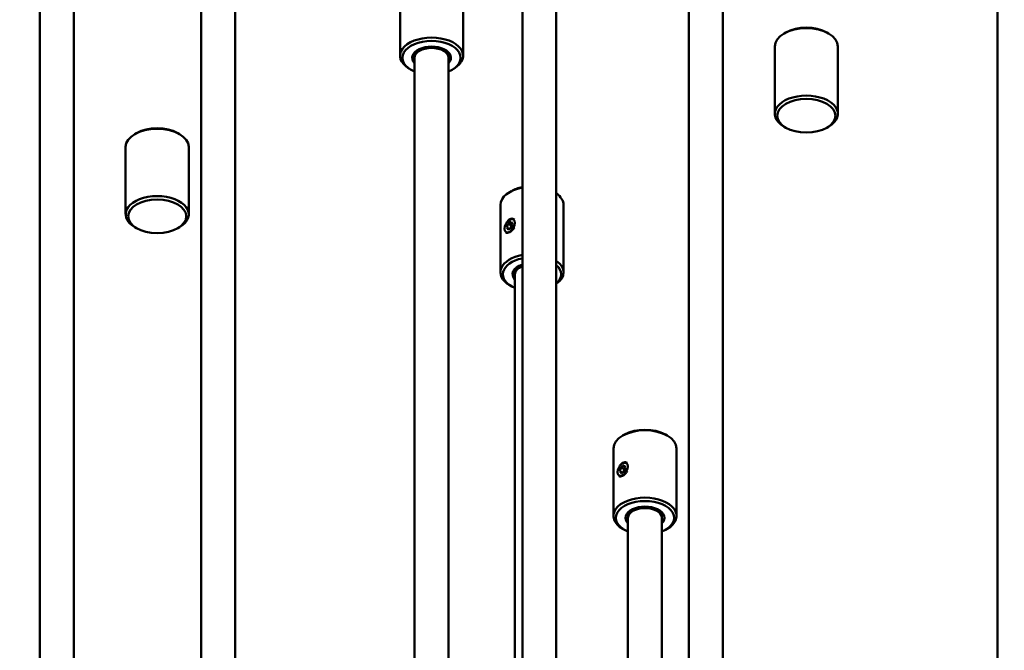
# Model space of a CAD drawing. Header units: millimetres. Extents: x 849 to 4035, y 828 to 3843.
# Tile 116 of 121: x 3599 to 3802, y 1970 to 2100. Entities that reach past the tile are written whole.
import ezdxf

# ---------------------------------------------------------------- set-up
doc = ezdxf.new("R2010")
doc.units = ezdxf.units.MM
doc.header["$LTSCALE"] = 15
doc.layers.add('Widoczne (ISO)', color=7, linetype='Continuous', lineweight=50)

msp = doc.modelspace()

# ---------------------------------------------------------------- linework, layer by layer
at = {"layer": 'Widoczne (ISO)'}
for p, q in [((3702.87, 2238.98), (3702.87, 1833.54)), ((3709.87, 2238.98), (3709.87, 1833.54)), ((3636.65, 2187.12), (3636.65, 1659.21)), ((3643.65, 2187.12), (3643.65, 1659.21)), ((3800.86, 2161.72), (3800.86, 1633.81)), ((3737.22, 2124.97), (3737.22, 1818.59)), ((3744.22, 2124.97), (3744.22, 1813.66)), ((3677.65, 2092.72), (3677.65, 2106.6)), ((3690.65, 2092.72), (3690.65, 2106.6)), ((3603.37, 2104.27), (3603.37, 1640.18)), ((3610.37, 2104.27), (3610.37, 1644.89)), ((3757.18, 2097.51), (3756.83, 2097.3)), ((3765.66, 2097.51), (3766.02, 2097.3)), ((3754.92, 2080.77), (3754.92, 2094.65)), ((3767.92, 2080.77), (3767.92, 2094.65)), ((3680.65, 2092.31), (3680.65, 1821.35)), ((3687.65, 2092.31), (3687.65, 1824.16)), ((3679.9, 2089.86), (3679.55, 2090.07)), ((3688.39, 2089.86), (3688.74, 2090.07)), ((3623.34, 2076.8), (3622.98, 2076.6)), ((3631.82, 2076.8), (3632.18, 2076.6)), ((3757.18, 2077.91), (3756.83, 2078.11)), ((3765.66, 2077.91), (3766.02, 2078.11)), ((3621.08, 2060.06), (3621.08, 2073.94)), ((3634.08, 2060.06), (3634.08, 2073.94)), ((3700.61, 2064.85), (3700.26, 2064.64)), ((3698.35, 2048.11), (3698.35, 2061.99)), ((3711.35, 2048.11), (3711.35, 2061.99)), ((3699.95, 2058.14), (3700.56, 2058.49)), ((3700.26, 2058.93), (3700.34, 2058.98)), ((3700.56, 2058.49), (3700.87, 2058.06)), ((3623.34, 2057.2), (3622.98, 2057.41)), ((3631.82, 2057.2), (3632.18, 2057.41)), ((3699.2, 2057.09), (3699.2, 2056.9)), ((3699.64, 2057.35), (3699.95, 2058.14)), ((3699.64, 2057.35), (3700.17, 2057.04)), ((3699.95, 2056.91), (3699.64, 2057.35)), ((3699.95, 2058.14), (3700.66, 2057.73)), ((3700.56, 2057.27), (3699.95, 2056.91)), ((3700.45, 2057.2), (3700.66, 2057.73)), ((3700.87, 2058.06), (3700.56, 2057.27)), ((3700.66, 2057.73), (3700.77, 2057.79)), ((3701.35, 2047.7), (3701.35, 1832.71)), ((3700.61, 2045.25), (3700.26, 2045.45)), ((3723.9, 2014.66), (3723.55, 2014.45)), ((3732.39, 2014.66), (3732.74, 2014.45)), ((3721.65, 1997.92), (3721.65, 2011.8)), ((3734.65, 1997.92), (3734.65, 2011.8)), ((3722.94, 2007.16), (3723.24, 2007.95)), ((3723.24, 2007.95), (3723.86, 2008.3)), ((3723.24, 2007.95), (3723.95, 2007.54)), ((3723.55, 2008.74), (3723.64, 2008.79)), ((3723.86, 2008.3), (3724.16, 2007.86)), ((3724.16, 2007.86), (3723.86, 2007.08)), ((3722.49, 2006.9), (3722.49, 2006.71)), ((3722.94, 2007.16), (3723.47, 2006.85)), ((3723.24, 2006.72), (3722.94, 2007.16)), ((3723.86, 2007.08), (3723.24, 2006.72)), ((3723.75, 2007.01), (3723.95, 2007.54)), ((3723.95, 2007.54), (3724.06, 2007.6)), ((3724.65, 1997.51), (3724.65, 1824.31)), ((3731.65, 1997.51), (3731.65, 1821.56)), ((3723.9, 1995.06), (3723.55, 1995.26)), ((3732.39, 1995.06), (3732.74, 1995.26))]:
    msp.add_line(p, q, dxfattribs=at)
for centre, major_axis, start_param, end_param in [((3684.15, 2107.01), (315, 0), 5.66954, 10.079773), ((3761.42, 2094.65), (-6.5, 0), 3.141593, 6.283185), ((3761.42, 2095.06), (-6, 0), 3.926991, 5.497787), ((3684.15, 2092.72), (6.5, 0), 5.497787, 10.210176), ((3684.15, 2092.31), (-6, 0), 2.193623, 7.231155), ((3684.15, 2092.31), (4, 0), 5.777825, 9.930138), ((3684.15, 2092.72), (-3.5, 0), 5.566884, 6.384373), ((3684.15, 2092.31), (-3.5, 0), 3.141593, 6.283185), ((3684.15, 2092.72), (3.5, 0), 6.181997, 6.999486), ((3684.15, 2093.13), (-3.5, 0), 0.101188, 0.203431), ((3684.15, 2093.13), (3.5, 0), 6.079755, 6.181997), ((3761.42, 2080.77), (6.5, 0), 5.497787, 10.210176), ((3627.58, 2073.94), (-6.5, 0), 3.141593, 6.283185), ((3627.58, 2074.35), (-6, 0), 3.926991, 5.497787), ((3704.85, 2061.99), (-6.5, 0), 5.022054, 6.283185), ((3704.85, 2062.4), (-6, 0), 5.048835, 5.497787), ((3627.58, 2060.06), (6.5, 0), 5.497787, 10.210176), ((3704.85, 2061.99), (6.5, 0), 0, 0.688526), ((3704.85, 2048.11), (-6.5, 0), 5.022054, 7.068583), ((3704.85, 2047.7), (-6, 0), 5.048835, 7.231155), ((3704.85, 2048.11), (6.5, 0), 5.594659, 6.971712), ((3704.85, 2047.7), (-4, 0), 5.230457, 6.788546), ((3704.85, 2048.11), (-3.5, 0), 5.566884, 6.384373), ((3704.85, 2047.7), (-3.5, 0), 5.313969, 6.283185), ((3704.85, 2048.52), (-3.5, 0), 0.101188, 0.203431), ((3704.85, 2047.7), (6, 0), 5.703311, 6.863059), ((3728.15, 2011.8), (-6.5, 0), 3.141593, 6.283185), ((3728.15, 2012.21), (-6, 0), 3.926991, 5.497787), ((3728.15, 1997.92), (6.5, 0), 5.497787, 10.210176), ((3728.15, 1997.51), (-6, 0), 2.193623, 7.231155), ((3728.15, 1997.51), (4, 0), 5.777825, 9.930138), ((3728.15, 1997.92), (-3.5, 0), 5.566884, 6.384373), ((3728.15, 1997.51), (-3.5, 0), 3.141593, 6.283185), ((3728.15, 1998.33), (-3.5, 0), 0.101188, 0.203431), ((3728.15, 1997.92), (3.5, 0), 6.181997, 6.999486), ((3728.15, 1998.33), (3.5, 0), 6.079755, 6.181997)]:
    msp.add_ellipse(centre, major_axis=major_axis, ratio=0.57735, start_param=start_param, end_param=end_param, dxfattribs=at)
for centre, major_axis in [((3761.42, 2080.36), (-6, 0)), ((3627.58, 2059.65), (6, 0)), ((3700.26, 2057.7), (0.75, 1.3)), ((3723.55, 2007.51), (0.75, 1.3))]:
    msp.add_ellipse(centre, major_axis=major_axis, ratio=0.57735, dxfattribs=at)
for points, knots in [([(3699.57, 2058.24), (3699.65, 2058.39), (3699.74, 2058.53), (3699.97, 2058.82), (3700.11, 2058.94), (3700.26, 2059.03)], [0.6260643, 0.6260643, 0.6260643, 0.6260643, 0.6747524, 0.6747524, 0.7360889, 0.7360889, 0.7360889, 0.7360889]), ([(3700.26, 2059.03), (3700.4, 2059.11), (3700.56, 2059.16), (3700.87, 2059.17), (3701.02, 2059.13), (3701.17, 2059.05), (3701.2, 2059.03), (3701.22, 2059.01)], [0.7360889, 0.7360889, 0.7360889, 0.7360889, 0.7974254, 0.7974254, 0.8587619, 0.8587619, 0.8738283, 0.8738283, 0.8738283, 0.8738283]), ([(3701.22, 2057.32), (3701.2, 2057.28), (3701.17, 2057.23), (3701.02, 2057.03), (3700.87, 2056.86), (3700.56, 2056.58), (3700.4, 2056.46), (3700.26, 2056.38)], [1.0890755, 1.0890755, 1.0890755, 1.0890755, 1.1041419, 1.1041419, 1.1654784, 1.1654784, 1.2268149, 1.2268149, 1.2268149, 1.2268149]), ([(3700.26, 2056.38), (3700.11, 2056.3), (3699.97, 2056.24), (3699.71, 2056.19), (3699.6, 2056.21), (3699.5, 2056.27), (3699.48, 2056.28), (3699.46, 2056.3)], [0.245363, 0.245363, 0.245363, 0.245363, 0.3066995, 0.3066995, 0.368036, 0.368036, 0.3831023, 0.3831023, 0.3831023, 0.3831023]), ([(3722.87, 2008.05), (3722.94, 2008.2), (3723.03, 2008.34), (3723.26, 2008.62), (3723.41, 2008.75), (3723.55, 2008.83)], [0.6260643, 0.6260643, 0.6260643, 0.6260643, 0.6747524, 0.6747524, 0.7360889, 0.7360889, 0.7360889, 0.7360889]), ([(3723.55, 2008.83), (3723.7, 2008.92), (3723.86, 2008.97), (3724.17, 2008.98), (3724.31, 2008.94), (3724.46, 2008.86), (3724.49, 2008.84), (3724.52, 2008.82)], [0.7360889, 0.7360889, 0.7360889, 0.7360889, 0.7974254, 0.7974254, 0.8587619, 0.8587619, 0.8738283, 0.8738283, 0.8738283, 0.8738283]), ([(3723.55, 2006.19), (3723.41, 2006.1), (3723.26, 2006.04), (3723, 2006), (3722.9, 2006.02), (3722.79, 2006.08), (3722.77, 2006.09), (3722.75, 2006.11)], [0.245363, 0.245363, 0.245363, 0.245363, 0.3066995, 0.3066995, 0.368036, 0.368036, 0.3831023, 0.3831023, 0.3831023, 0.3831023]), ([(3724.52, 2007.13), (3724.49, 2007.08), (3724.46, 2007.04), (3724.31, 2006.84), (3724.17, 2006.67), (3723.86, 2006.39), (3723.7, 2006.27), (3723.55, 2006.19)], [1.0890755, 1.0890755, 1.0890755, 1.0890755, 1.1041419, 1.1041419, 1.1654784, 1.1654784, 1.2268149, 1.2268149, 1.2268149, 1.2268149])]:
    msp.add_open_spline(points, degree=3, knots=knots, dxfattribs=at)

doc.saveas('drawing.dxf')
